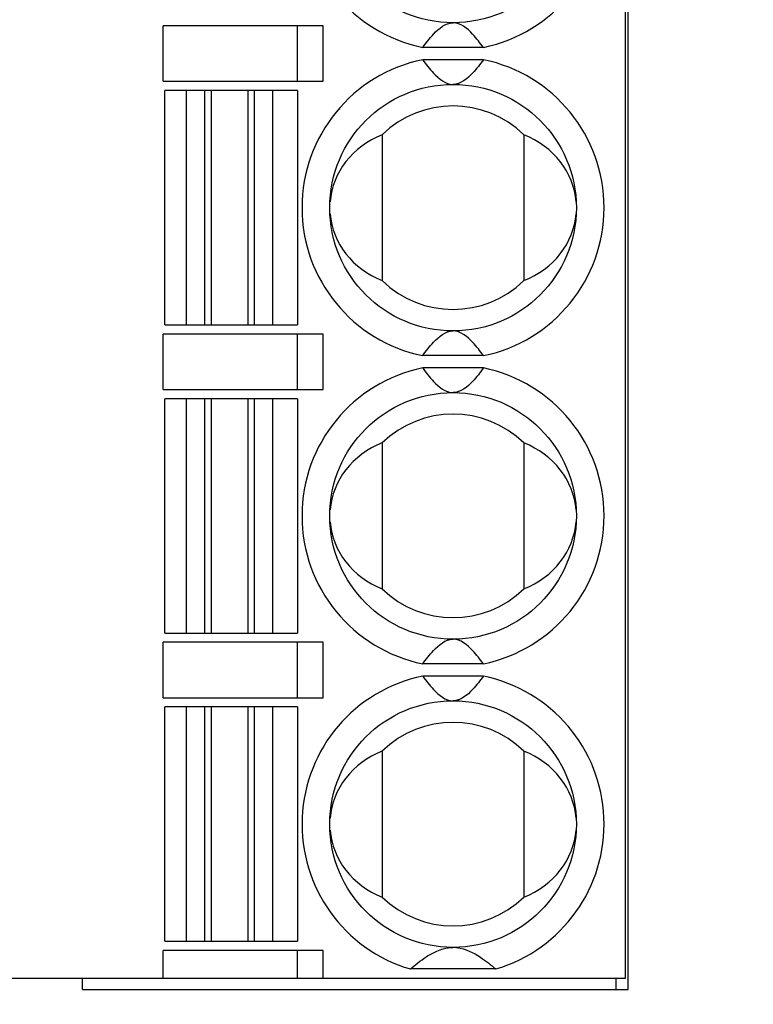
# Model space of a CAD drawing. Header units: millimetres. Extents: x 0 to 420, y 0 to 297.
# Tile 9 of 119: x 95 to 107, y 25 to 41. Entities that reach past the tile are written whole.
import ezdxf

# ---------------------------------------------------------------- set-up
doc = ezdxf.new("R2010")
doc.units = ezdxf.units.MM
doc.header["$LTSCALE"] = 23.1
doc.layers.get('0').update_dxf_attribs({"linetype": 'CONTINUOUS'})
doc.styles.get("Standard").update_dxf_attribs({"font": 'txt', "width": 0.6})
doc.dimstyles.new('DIMSTYLE_1', dxfattribs={"dimtxt": 4, "dimasz": 2.6, "dimexe": 1.2, "dimexo": 0.1, "dimgap": 1, "dimtad": 1, "dimzin": 0, "dimdsep": 46, "dimtxsty": 'Standard', "dimblk": '_FILLED', "dimblk1": '_FILLED', "dimblk2": '_FILLED', "dimcen": 0.09, "dimazin": 0, "dimtp": 0.01, "dimtm": 0.01, "dimtfac": 1, "dimtofl": 0, "dimtmove": 0, "dimatfit": 3, "dimldrblk": '_FILLED', "dimfxl": 1, "dimtolj": 1, "dimtzin": 0, "dimarcsym": 0})

# ---------------------------------------------------------------- blocks, each defined once
blk = doc.blocks.new('_FILLED')
at = {"color": 0, "linetype": 'ByBlock'}
blk.add_solid([(0, 0), (-1, 0.1923), (-1, -0.1923)], dxfattribs=at)
blk = doc.blocks.new('*D6')
at = {"color": 2, "linetype": 'Continuous', "transparency": 16777216}
for p, q in [((110.466, 132.308), (63.962, 132.308)), ((65.162, 132.308), (65.162, 71.907)), ((65.162, 11.505), (65.162, 71.907)), ((110.466, 11.505), (63.962, 11.505))]:
    blk.add_line(p, q, dxfattribs=at)
at = {"color": 2, "linetype": 'Continuous', "transparency": 16777216, "xscale": 2.6, "yscale": 2.6, "zscale": 2.6}
for p, rotation in [((65.162, 132.308), 90), ((65.162, 11.505), 270)]:
    blk.add_blockref('_FILLED', p, dxfattribs=dict(at, rotation=rotation))
at = {"color": 2, "linetype": 'Continuous', "transparency": 16777216, "insert": (60.162, 71.907), "char_height": 4, "width": 14.4, "attachment_point": 2, "rotation": 90, "line_spacing_factor": 0.9}
blk.add_mtext('120.80', dxfattribs=at)

msp = doc.modelspace()

# ---------------------------------------------------------------- linework, layer by layer
at = {"color": 7, "linetype": 'Continuous'}
for p, q in [((105.112, 25.274), (105.112, 85.639)), ((105.072, 25.457), (105.072, 85.457)), ((100.165, 40.907), (97.572, 40.907)), ((97.572, 40.007), (97.572, 40.907)), ((99.75, 40.007), (99.75, 40.907)), ((100.165, 40.007), (100.165, 40.907)), ((102.765, 40.557), (101.78, 40.557)), ((102.765, 40.357), (101.78, 40.357)), ((97.572, 40.007), (100.165, 40.007)), ((99.747, 39.857), (97.597, 39.857)), ((97.597, 36.057), (97.597, 39.857)), ((97.947, 36.057), (97.947, 39.857)), ((98.242, 39.857), (98.242, 36.057)), ((98.354, 36.057), (98.354, 39.857)), ((98.941, 39.857), (98.941, 36.057)), ((99.053, 36.057), (99.053, 39.857)), ((99.347, 36.057), (99.347, 39.857)), ((99.747, 39.857), (99.747, 36.057)), ((101.122, 39.14), (101.122, 36.773)), ((103.422, 39.14), (103.422, 36.773)), ((97.597, 36.057), (99.747, 36.057)), ((100.165, 35.907), (97.572, 35.907)), ((97.572, 35.007), (97.572, 35.907)), ((99.75, 35.007), (99.75, 35.907)), ((100.165, 35.007), (100.165, 35.907)), ((102.765, 35.557), (101.78, 35.557)), ((102.765, 35.357), (101.78, 35.357)), ((97.572, 35.007), (100.165, 35.007)), ((99.747, 34.857), (97.597, 34.857)), ((97.597, 31.057), (97.597, 34.857)), ((97.947, 31.057), (97.947, 34.857)), ((98.242, 34.857), (98.242, 31.057)), ((98.354, 31.057), (98.354, 34.857)), ((98.941, 34.857), (98.941, 31.057)), ((99.053, 31.057), (99.053, 34.857)), ((99.347, 31.057), (99.347, 34.857)), ((99.747, 34.857), (99.747, 31.057)), ((101.122, 34.14), (101.122, 31.773)), ((103.422, 34.14), (103.422, 31.773)), ((97.597, 31.057), (99.747, 31.057)), ((100.165, 30.907), (97.572, 30.907)), ((97.572, 30.007), (97.572, 30.907)), ((99.75, 30.007), (99.75, 30.907)), ((100.165, 30.007), (100.165, 30.907)), ((102.765, 30.557), (101.78, 30.557)), ((102.765, 30.357), (101.78, 30.357)), ((97.572, 30.007), (100.165, 30.007)), ((99.747, 29.857), (97.597, 29.857)), ((97.597, 26.057), (97.597, 29.857)), ((97.947, 26.057), (97.947, 29.857)), ((98.242, 29.857), (98.242, 26.057)), ((98.354, 26.057), (98.354, 29.857)), ((98.941, 29.857), (98.941, 26.057)), ((99.053, 26.057), (99.053, 29.857)), ((99.347, 26.057), (99.347, 29.857)), ((99.747, 29.857), (99.747, 26.057)), ((101.122, 29.14), (101.122, 26.773)), ((103.422, 29.14), (103.422, 26.773)), ((97.597, 26.057), (99.747, 26.057)), ((100.165, 25.907), (97.572, 25.907)), ((97.572, 25.457), (97.572, 25.907)), ((99.75, 25.457), (99.75, 25.907)), ((100.165, 25.457), (100.165, 25.907)), ((102.965, 25.607), (101.58, 25.607)), ((90.072, 25.457), (105.072, 25.457)), ((96.26, 25.274), (96.26, 25.457)), ((104.912, 25.457), (104.912, 25.274)), ((96.26, 25.274), (105.112, 25.274))]:
    msp.add_line(p, q, dxfattribs=at)
for centre in [(102.272, 42.957), (102.272, 37.957), (102.272, 32.957), (102.272, 27.957)]:
    msp.add_circle(centre, 2, dxfattribs=at)
for centre, radius, start, end in [((102.272, 42.957), 2.45, 101.5953, 258.4047), ((102.272, 42.957), 2.45, 281.5953, 78.4047), ((102.272, 37.957), 2.45, 101.5953, 258.4047), ((102.272, 37.957), 2.45, 281.5953, 78.4047), ((102.272, 37.957), 1.65, 45.8156, 134.1844), ((102.272, 37.957), 1.65, 225.8156, 314.1844), ((102.272, 32.957), 2.45, 101.5953, 258.4047), ((102.272, 32.957), 2.45, 281.5953, 78.4047), ((102.272, 32.957), 1.65, 45.8156, 134.1844), ((102.272, 32.957), 1.65, 225.8156, 314.1844), ((102.272, 27.957), 2.45, 101.5953, 253.5736), ((102.272, 27.957), 2.45, 286.4264, 78.4047), ((102.272, 27.957), 1.65, 45.8156, 134.1844), ((102.272, 27.957), 1.65, 225.8156, 314.1844), ((102.272, 25.379), 0.577, 83.8041, 89.5707)]:
    msp.add_arc(centre, radius, start, end, dxfattribs=at)
for centre, start_param, end_param in [((101.689, 37.957), 1.982219, 3.065989), ((102.856, 37.957), 0.075345, 1.159374), ((101.689, 37.957), -3.066248, -1.982219), ((102.856, 37.957), -1.159374, -0.075603), ((101.689, 32.957), 1.982219, 3.065989), ((102.856, 32.957), 0.075345, 1.159374), ((101.689, 32.957), -3.066248, -1.982219), ((102.856, 32.957), -1.159374, -0.075603), ((101.689, 27.957), 1.982219, 3.065989), ((102.856, 27.957), 0.075345, 1.159374), ((101.689, 27.957), -3.066248, -1.982219), ((102.856, 27.957), -1.159374, -0.075603)]:
    msp.add_ellipse(centre, major_axis=(1.417, 0), ratio=0.911252, start_param=start_param, end_param=end_param, dxfattribs=at)
for points, knots in [([(101.78, 40.557), (101.807, 40.594), (101.863, 40.668), (101.999, 40.829), (102.15, 40.957), (102.272, 40.957)], [0, 0, 0, 0, 0.211914, 0.432464, 1, 1, 1, 1]), ([(102.765, 40.557), (102.738, 40.594), (102.682, 40.668), (102.546, 40.829), (102.394, 40.957), (102.272, 40.957)], [0, 0, 0, 0, 0.211914, 0.432464, 1, 1, 1, 1]), ([(101.78, 40.357), (101.807, 40.32), (101.863, 40.245), (101.999, 40.084), (102.15, 39.957), (102.272, 39.957)], [0, 0, 0, 0, 0.211914, 0.432464, 1, 1, 1, 1]), ([(102.765, 40.357), (102.738, 40.32), (102.682, 40.245), (102.546, 40.084), (102.394, 39.957), (102.272, 39.957)], [0, 0, 0, 0, 0.211914, 0.432464, 1, 1, 1, 1]), ([(101.78, 35.557), (101.807, 35.594), (101.863, 35.668), (101.999, 35.829), (102.15, 35.957), (102.272, 35.957)], [0, 0, 0, 0, 0.211914, 0.432464, 1, 1, 1, 1]), ([(102.765, 35.557), (102.738, 35.594), (102.682, 35.668), (102.546, 35.829), (102.394, 35.957), (102.272, 35.957)], [0, 0, 0, 0, 0.211914, 0.432464, 1, 1, 1, 1]), ([(101.78, 35.357), (101.807, 35.32), (101.863, 35.245), (101.999, 35.084), (102.15, 34.957), (102.272, 34.957)], [0, 0, 0, 0, 0.211914, 0.432464, 1, 1, 1, 1]), ([(102.765, 35.357), (102.738, 35.32), (102.682, 35.245), (102.546, 35.084), (102.394, 34.957), (102.272, 34.957)], [0, 0, 0, 0, 0.211914, 0.432464, 1, 1, 1, 1]), ([(101.78, 30.557), (101.807, 30.594), (101.863, 30.668), (101.999, 30.829), (102.15, 30.957), (102.272, 30.957)], [0, 0, 0, 0, 0.211914, 0.432464, 1, 1, 1, 1]), ([(102.765, 30.557), (102.738, 30.594), (102.682, 30.668), (102.546, 30.829), (102.394, 30.957), (102.272, 30.957)], [0, 0, 0, 0, 0.211914, 0.432464, 1, 1, 1, 1]), ([(101.78, 30.357), (101.807, 30.32), (101.863, 30.245), (101.999, 30.084), (102.15, 29.957), (102.272, 29.957)], [0, 0, 0, 0, 0.211914, 0.432464, 1, 1, 1, 1]), ([(102.765, 30.357), (102.738, 30.32), (102.682, 30.245), (102.546, 30.084), (102.394, 29.957), (102.272, 29.957)], [0, 0, 0, 0, 0.211914, 0.432464, 1, 1, 1, 1]), ([(101.58, 25.607), (101.619, 25.641), (101.703, 25.71), (101.843, 25.812), (101.983, 25.891), (102.128, 25.943), (102.218, 25.956), (102.268, 25.957)], [0, 0, 0, 0, 0.200187, 0.414127, 0.658724, 0.809405, 1, 1, 1, 1]), ([(102.335, 25.953), (102.472, 25.938), (102.7, 25.825), (102.887, 25.674), (102.965, 25.607)], [0, 0, 0, 0, 0.572852, 1, 1, 1, 1])]:
    msp.add_open_spline(points, degree=3, knots=knots, dxfattribs=at)

# ---------------------------------------------------------------- dimensions: what is measured, and where the dimension line sits
at = {"color": 2, "linetype": 'Continuous'}
dim = msp.add_linear_dim(base=(65.162, 11.505), p1=(110.566, 132.308), p2=(110.566, 11.505), angle=270, dimstyle='DIMSTYLE_1', dxfattribs=at)
dim.commit()
dim.dimension.update_dxf_attribs({"geometry": '*D6', "text_midpoint": (65.162, 72.207), "dimtype": 160})

doc.saveas('drawing.dxf')
